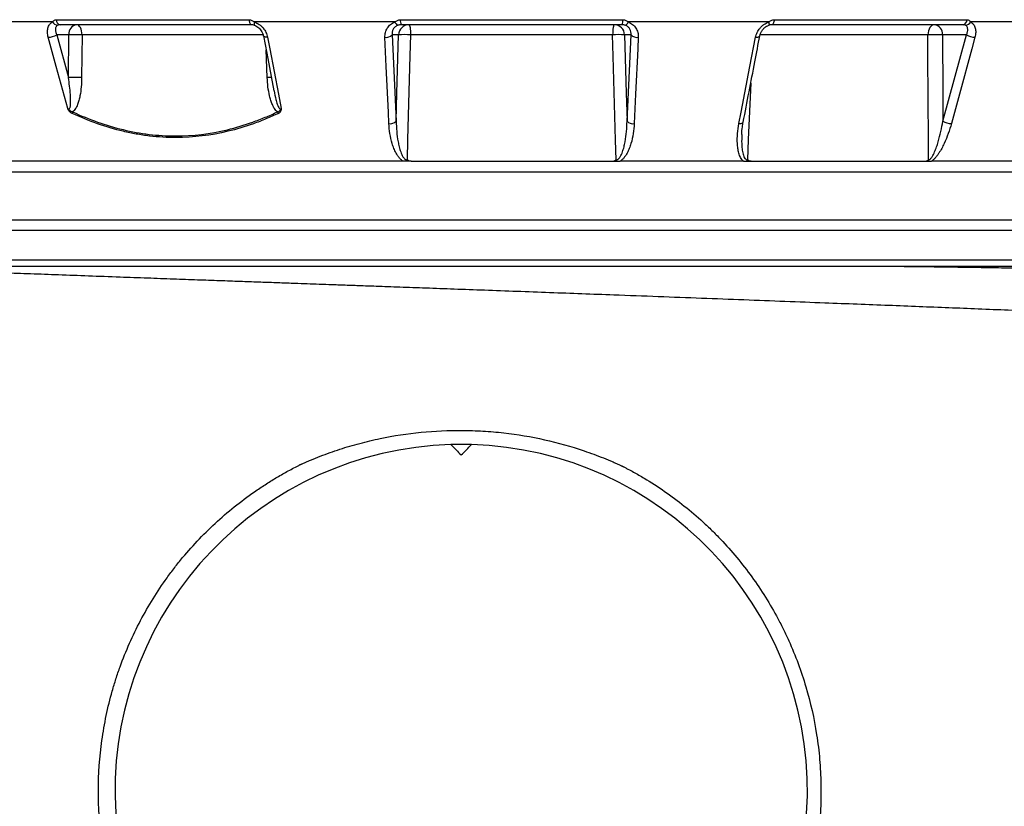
# Model space of a CAD drawing. Header units: millimetres. Extents: x 272 to 3537, y 634 to 3411.
# Tile 3 of 19: x 776 to 1245, y 1102 to 1477. Entities that reach past the tile are written whole.
import ezdxf

# ---------------------------------------------------------------- set-up
doc = ezdxf.new("R2010")
doc.units = ezdxf.units.MM

msp = doc.modelspace()

# ---------------------------------------------------------------- linework, layer by layer
at = {"color": 7, "linetype": 'Continuous', "lineweight": 25}
for p, q in [((791.28, 1475.75), (742.25, 1475.75)), ((793.08, 1476.83), (885, 1476.83)), ((886.06, 1474.45), (794.92, 1474.45)), ((887.56, 1474.18), (887.62, 1474.18)), ((954.54, 1475.75), (887.57, 1475.75)), ((957.07, 1476.83), (1063.2, 1476.83)), ((1062.75, 1474.45), (957.52, 1474.45)), ((1132.7, 1475.75), (1065.73, 1475.75)), ((1132.71, 1474.18), (1132.65, 1474.18)), ((1225.34, 1474.45), (1134.21, 1474.45)), ((1135.27, 1476.83), (1227.18, 1476.83)), ((1278.01, 1475.75), (1228.99, 1475.75)), ((799.05, 1469.62), (793.33, 1469.62)), ((793.33, 1469.62), (798.89, 1449.25)), ((798.89, 1449.25), (799.05, 1469.62)), ((805.38, 1469.62), (805.21, 1449.25)), ((956.28, 1469.62), (953.2, 1469.62)), ((953.2, 1469.62), (955.11, 1428.49)), ((1058.3, 1469.62), (961.96, 1469.62)), ((1067.07, 1469.62), (1063.98, 1469.62)), ((1065.15, 1428.49), (1067.07, 1469.62)), ((1226.94, 1469.62), (1215.51, 1469.62)), ((1215.71, 1428.49), (1226.94, 1469.62)), ((582.38, 1381.45), (1010.13, 1381.45)), ((1010.13, 1381.45), (1437.89, 1381.45)), ((610.8, 1362.45), (1010.13, 1362.45)), ((1010.13, 1362.45), (1443.13, 1362.45))]:
    msp.add_line(p, q, dxfattribs=at)
at = {"color": 1, "linetype": 'Continuous', "lineweight": 25}
for p, q in [((891.68, 1469.62), (805.38, 1469.62)), ((1208.56, 1469.62), (1128.62, 1469.62)), ((893.66, 1449.25), (893.09, 1462.49)), ((694.68, 1404.27), (1010.13, 1404.27)), ((1010.13, 1404.27), (1325.59, 1404.27)), ((577.38, 1376.53), (1010.13, 1376.53)), ((1010.13, 1376.53), (1442.89, 1376.53))]:
    msp.add_line(p, q, dxfattribs=at)
at = {"color": 7, "linetype": 'Continuous', "lineweight": 25, "flags": 128}
for points in [[(805.38, 1469.62), (805.31, 1470.57), (805.16, 1471.48), (804.92, 1472.31), (804.61, 1473.04), (804.24, 1473.64), (803.81, 1474.08), (803.35, 1474.35), (802.88, 1474.45)], [(885, 1476.83), (885.05, 1476.34), (885.13, 1475.88), (885.24, 1475.47), (885.38, 1475.12), (885.53, 1474.83), (885.7, 1474.62), (885.87, 1474.49), (886.06, 1474.45)], [(961.21, 1474.45), (961.35, 1474.35), (961.49, 1474.08), (961.62, 1473.64), (961.73, 1473.04), (961.83, 1472.31), (961.9, 1471.48), (961.95, 1470.57), (961.96, 1469.62)], [(1059.06, 1474.45), (1058.92, 1474.35), (1058.78, 1474.08), (1058.65, 1473.64), (1058.53, 1473.04), (1058.44, 1472.31), (1058.37, 1471.48), (1058.32, 1470.57), (1058.3, 1469.62)], [(1135.27, 1476.83), (1135.22, 1476.34), (1135.13, 1475.88), (1135.02, 1475.47), (1134.89, 1475.12), (1134.74, 1474.83), (1134.57, 1474.62), (1134.39, 1474.49), (1134.21, 1474.45)], [(1211.69, 1474.45), (1211.09, 1474.35), (1210.51, 1474.08), (1209.98, 1473.64), (1209.51, 1473.04), (1209.12, 1472.31), (1208.83, 1471.48), (1208.64, 1470.57), (1208.56, 1469.62)], [(891.81, 1469.16), (893.39, 1460.93), (896.87, 1442.86)], [(955.11, 1428.49), (955.49, 1441.77), (956.28, 1469.62)], [(961.96, 1469.62), (961.69, 1459.63), (960.57, 1419.68), (960.3, 1410.06)], [(1059.96, 1410.06), (1059.7, 1419.43), (1058.59, 1459.39), (1058.3, 1469.62)], [(1063.98, 1469.62), (1064.77, 1441.77), (1065.15, 1428.49)], [(1208.82, 1410.06), (1208.78, 1419.43), (1208.6, 1459.39), (1208.56, 1469.62)], [(1215.51, 1469.62), (1215.65, 1441.77), (1215.71, 1428.49)], [(798.54, 1434.5), (793.08, 1454.5), (789.28, 1468.46)], [(893.84, 1468.46), (894.88, 1463.02), (899.07, 1441.28), (900.38, 1434.5)], [(951.67, 1427.33), (951.42, 1432.76), (950.41, 1454.5), (949.77, 1468.46)], [(1070.5, 1468.46), (1070.25, 1463.02), (1069.24, 1441.28), (1068.6, 1427.33)], [(1118.51, 1427.33), (1119.56, 1432.76), (1123.74, 1454.5), (1126.43, 1468.46)], [(1230.99, 1468.46), (1229.51, 1463.02), (1223.58, 1441.28), (1219.77, 1427.33)]]:
    msp.add_lwpolyline(points, dxfattribs=at)
at = {"color": 1, "linetype": 'Continuous', "lineweight": 25, "flags": 128}
for points in [[(887.57, 1475.75), (887.5, 1475.39), (887.45, 1475.07), (887.42, 1474.8), (887.41, 1474.56), (887.43, 1474.38), (887.47, 1474.25), (887.53, 1474.19), (887.56, 1474.18)], [(1132.7, 1475.75), (1132.77, 1475.39), (1132.82, 1475.07), (1132.85, 1474.8), (1132.85, 1474.56), (1132.84, 1474.38), (1132.8, 1474.25), (1132.73, 1474.19), (1132.71, 1474.18)], [(893.84, 1468.46), (893.31, 1468.46), (892.84, 1468.52), (892.44, 1468.62), (892.13, 1468.76), (891.92, 1468.94), (891.81, 1469.15), (891.81, 1469.16)], [(1126.43, 1468.46), (1126.96, 1468.46), (1127.43, 1468.52), (1127.83, 1468.62), (1128.14, 1468.76), (1128.35, 1468.94), (1128.45, 1469.15), (1128.45, 1469.16)], [(1124.12, 1446.6), (1122.93, 1419.68), (1122.51, 1410.06)], [(1118.51, 1427.33), (1119.04, 1427.34), (1119.51, 1427.39), (1119.91, 1427.49), (1120.22, 1427.63), (1120.44, 1427.81), (1120.54, 1428.02), (1120.54, 1428.03)]]:
    msp.add_lwpolyline(points, dxfattribs=at)
at = {"color": 7, "linetype": 'Continuous', "lineweight": 25}
for centre, radius, start, end in [((793.88, 1477.11), 2.94, 207.6585, 267.3842), ((795.45, 1476.76), 2.37, 178.2831, 257.0956), ((803.52, 1470.01), 4.49, 98.2348, 184.9179), ((956.81, 1476.36), 2.35, 195.1247, 248.1611), ((961.24, 1469.49), 4.96, 90.4215, 178.4553), ((961, 1476.34), 3.96, 172.891, 208.5024), ((1059.02, 1469.49), 4.96, 1.5447, 89.5785), ((1059.27, 1476.34), 3.96, 331.4976, 7.109), ((1063.46, 1476.36), 2.35, 291.8389, 344.8753), ((1211.04, 1470.01), 4.49, 355.0821, 81.7652), ((1224.81, 1476.76), 2.37, 282.9044, 1.7169), ((1226.39, 1477.11), 2.94, 272.6158, 332.3415), ((789.34, 1475.87), 7.41, 269.5129, 302.5358), ((802.21, 1378.05), 91.62, 88.0215, 91.9785), ((950.38, 1472.29), 3.88, 260.8957, 316.5507), ((959.12, 1417.34), 52.36, 86.8904, 93.1096), ((1061.14, 1417.34), 52.36, 86.8904, 93.1096), ((1069.89, 1472.29), 3.88, 223.4493, 279.1043), ((1212.04, 1385.22), 84.47, 87.6406, 92.3594), ((1230.93, 1475.87), 7.41, 237.4642, 270.4871), ((802.05, 1357.68), 91.62, 88.0215, 91.9785), ((804.11, 1431.81), 3.38, 161.1554, 174.6296), ((902.44, 1434.34), 4.16, 200.159, 212.0774), ((952.29, 1431.17), 3.89, 260.8028, 316.518), ((1067.97, 1431.17), 3.89, 223.482, 279.1972), ((1219.69, 1434.74), 7.41, 237.447, 270.5764), ((986.13, 1109.45), 165, 91.7109, 88.2891), ((986.13, 1109.45), 165, 88.2891, 91.7109)]:
    msp.add_arc(centre, radius, start, end, dxfattribs=at)
at = {"color": 1, "linetype": 'Continuous', "lineweight": 25}
msp.add_arc((896.93, 1361.82), 87.5, 90.7883, 92.1376, dxfattribs=at)
at = {"color": 7, "linetype": 'Continuous', "lineweight": 25}
for points, knots in [([(789.28, 1468.46), (789.06, 1469.24), (788.94, 1470), (788.9, 1471.12), (788.91, 1471.49), (788.98, 1472.19), (789.03, 1472.53), (789.2, 1473.17), (789.31, 1473.48), (789.58, 1474.07), (789.73, 1474.33), (790.09, 1474.82), (790.3, 1475.05), (790.75, 1475.44), (791.01, 1475.61), (791.28, 1475.75)], [0, 0, 0, 0, 0.25, 0.25, 0.375, 0.375, 0.5, 0.5, 0.625, 0.625, 0.75, 0.75, 0.875, 0.875, 1, 1, 1, 1]), ([(791.28, 1475.75), (791.37, 1475.9), (791.48, 1476.04), (791.73, 1476.3), (791.87, 1476.42), (792.18, 1476.62), (792.35, 1476.69), (792.7, 1476.8), (792.89, 1476.83), (793.08, 1476.83)], [0, 0, 0, 0, 0.25, 0.25, 0.5, 0.5, 0.75, 0.75, 1, 1, 1, 1]), ([(793.74, 1474.18), (793.58, 1474.08), (793.43, 1473.97), (793.18, 1473.71), (793.08, 1473.56), (792.92, 1473.24), (792.85, 1473.06), (792.76, 1472.69), (792.73, 1472.49), (792.71, 1472.09), (792.72, 1471.88), (792.76, 1471.44), (792.8, 1471.22), (792.95, 1470.55), (793.11, 1470.09), (793.33, 1469.62)], [0, 0, 0, 0, 0.125, 0.125, 0.25, 0.25, 0.375, 0.375, 0.5, 0.5, 0.625, 0.625, 0.75, 0.75, 1, 1, 1, 1]), ([(794.92, 1474.45), (794.7, 1474.45), (794.49, 1474.42), (794.09, 1474.33), (793.9, 1474.26), (793.74, 1474.18)], [0, 0, 0, 0, 0.5, 0.5, 1, 1, 1, 1]), ([(885, 1476.83), (885.23, 1476.83), (885.46, 1476.8), (885.91, 1476.69), (886.13, 1476.61), (886.56, 1476.42), (886.77, 1476.3), (887.18, 1476.04), (887.38, 1475.9), (887.57, 1475.75)], [0, 0, 0, 0, 0.25, 0.25, 0.5, 0.5, 0.75, 0.75, 1, 1, 1, 1]), ([(887.62, 1474.18), (887.35, 1474.26), (887.1, 1474.33), (886.58, 1474.42), (886.32, 1474.45), (886.06, 1474.45)], [0, 0, 0, 0, 0.5, 0.5, 1, 1, 1, 1]), ([(887.54, 1474.15), (887.75, 1474.08), (888.31, 1473.9), (889.19, 1473.34), (890.11, 1472.52), (890.89, 1471.51), (891.46, 1470.4), (891.77, 1469.58), (891.8, 1469.18), (891.81, 1469.16)], [0, 0, 0, 0, 0.093426, 0.255516, 0.427286, 0.606407, 0.793955, 0.989522, 1, 1, 1, 1]), ([(887.57, 1475.75), (887.97, 1475.61), (888.36, 1475.44), (889.11, 1475.05), (889.48, 1474.83), (890.18, 1474.33), (890.52, 1474.06), (891.14, 1473.49), (891.44, 1473.18), (892.26, 1472.2), (892.71, 1471.5), (893.43, 1470), (893.68, 1469.24), (893.84, 1468.46)], [0, 0, 0, 0, 0.125, 0.125, 0.25, 0.25, 0.375, 0.375, 0.5, 0.5, 0.75, 0.75, 1, 1, 1, 1]), ([(949.77, 1468.46), (949.73, 1469.24), (949.81, 1470), (950.09, 1471.12), (950.21, 1471.49), (950.52, 1472.19), (950.69, 1472.53), (951.1, 1473.17), (951.33, 1473.48), (951.86, 1474.07), (952.14, 1474.33), (952.75, 1474.82), (953.08, 1475.05), (953.78, 1475.44), (954.15, 1475.61), (954.54, 1475.75)], [0, 0, 0, 0, 0.25, 0.25, 0.375, 0.375, 0.5, 0.5, 0.625, 0.625, 0.75, 0.75, 0.875, 0.875, 1, 1, 1, 1]), ([(955.94, 1474.18), (955.68, 1474.08), (955.44, 1473.97), (955, 1473.71), (954.8, 1473.56), (954.43, 1473.24), (954.26, 1473.06), (953.96, 1472.69), (953.83, 1472.49), (953.61, 1472.09), (953.52, 1471.88), (953.36, 1471.44), (953.3, 1471.22), (953.17, 1470.55), (953.15, 1470.09), (953.2, 1469.62)], [0, 0, 0, 0, 0.125, 0.125, 0.25, 0.25, 0.375, 0.375, 0.5, 0.5, 0.625, 0.625, 0.75, 0.75, 1, 1, 1, 1]), ([(954.54, 1475.75), (954.7, 1475.9), (954.88, 1476.04), (955.26, 1476.3), (955.47, 1476.42), (955.89, 1476.62), (956.12, 1476.69), (956.58, 1476.8), (956.82, 1476.83), (957.07, 1476.83)], [0, 0, 0, 0, 0.25, 0.25, 0.5, 0.5, 0.75, 0.75, 1, 1, 1, 1]), ([(957.52, 1474.45), (957.24, 1474.45), (956.97, 1474.42), (956.44, 1474.33), (956.18, 1474.26), (955.94, 1474.18)], [0, 0, 0, 0, 0.5, 0.5, 1, 1, 1, 1]), ([(1064.33, 1474.18), (1064.09, 1474.26), (1063.83, 1474.33), (1063.3, 1474.42), (1063.03, 1474.45), (1062.75, 1474.45)], [0, 0, 0, 0, 0.5, 0.5, 1, 1, 1, 1]), ([(1063.2, 1476.83), (1063.44, 1476.83), (1063.68, 1476.8), (1064.15, 1476.69), (1064.37, 1476.61), (1064.8, 1476.42), (1065, 1476.3), (1065.39, 1476.04), (1065.56, 1475.9), (1065.73, 1475.75)], [0, 0, 0, 0, 0.25, 0.25, 0.5, 0.5, 0.75, 0.75, 1, 1, 1, 1]), ([(1067.07, 1469.62), (1067.11, 1470.09), (1067.09, 1470.55), (1066.92, 1471.45), (1066.77, 1471.88), (1066.43, 1472.49), (1066.3, 1472.69), (1066, 1473.06), (1065.84, 1473.24), (1065.47, 1473.56), (1065.26, 1473.71), (1064.82, 1473.97), (1064.59, 1474.08), (1064.33, 1474.18)], [0, 0, 0, 0, 0.25, 0.25, 0.5, 0.5, 0.625, 0.625, 0.75, 0.75, 0.875, 0.875, 1, 1, 1, 1]), ([(1065.73, 1475.75), (1066.11, 1475.61), (1066.48, 1475.44), (1067.18, 1475.05), (1067.51, 1474.83), (1068.13, 1474.33), (1068.41, 1474.06), (1068.93, 1473.49), (1069.16, 1473.18), (1069.78, 1472.2), (1070.08, 1471.5), (1070.46, 1470), (1070.54, 1469.24), (1070.5, 1468.46)], [0, 0, 0, 0, 0.125, 0.125, 0.25, 0.25, 0.375, 0.375, 0.5, 0.5, 0.75, 0.75, 1, 1, 1, 1]), ([(1126.43, 1468.46), (1126.58, 1469.24), (1126.84, 1470), (1127.37, 1471.12), (1127.58, 1471.49), (1128.03, 1472.19), (1128.28, 1472.53), (1128.82, 1473.17), (1129.12, 1473.48), (1129.75, 1474.07), (1130.09, 1474.33), (1130.78, 1474.82), (1131.14, 1475.05), (1131.9, 1475.44), (1132.3, 1475.61), (1132.7, 1475.75)], [0, 0, 0, 0, 0.25, 0.25, 0.375, 0.375, 0.5, 0.5, 0.625, 0.625, 0.75, 0.75, 0.875, 0.875, 1, 1, 1, 1]), ([(1128.47, 1469.16), (1128.55, 1469.52), (1128.73, 1470.28), (1129.32, 1471.43), (1130.14, 1472.51), (1131.13, 1473.37), (1132.02, 1473.93), (1132.55, 1474.1), (1132.72, 1474.15)], [0, 0, 0, 0, 0.179371, 0.379246, 0.571769, 0.753219, 0.923655, 1, 1, 1, 1]), ([(1134.21, 1474.45), (1133.95, 1474.45), (1133.69, 1474.42), (1133.17, 1474.33), (1132.91, 1474.26), (1132.65, 1474.18)], [0, 0, 0, 0, 0.5, 0.5, 1, 1, 1, 1]), ([(1132.7, 1475.75), (1132.89, 1475.9), (1133.09, 1476.04), (1133.49, 1476.3), (1133.7, 1476.42), (1134.14, 1476.62), (1134.36, 1476.69), (1134.81, 1476.8), (1135.04, 1476.83), (1135.27, 1476.83)], [0, 0, 0, 0, 0.25, 0.25, 0.5, 0.5, 0.75, 0.75, 1, 1, 1, 1]), ([(1226.52, 1474.18), (1226.36, 1474.26), (1226.18, 1474.33), (1225.78, 1474.42), (1225.56, 1474.45), (1225.34, 1474.45)], [0, 0, 0, 0, 0.5, 0.5, 1, 1, 1, 1]), ([(1226.94, 1469.62), (1227.15, 1470.09), (1227.31, 1470.55), (1227.52, 1471.45), (1227.56, 1471.88), (1227.53, 1472.49), (1227.51, 1472.69), (1227.41, 1473.06), (1227.35, 1473.24), (1227.18, 1473.56), (1227.08, 1473.71), (1226.83, 1473.97), (1226.69, 1474.08), (1226.52, 1474.18)], [0, 0, 0, 0, 0.25, 0.25, 0.5, 0.5, 0.625, 0.625, 0.75, 0.75, 0.875, 0.875, 1, 1, 1, 1]), ([(1227.18, 1476.83), (1227.38, 1476.83), (1227.56, 1476.8), (1227.92, 1476.69), (1228.08, 1476.61), (1228.39, 1476.42), (1228.53, 1476.3), (1228.79, 1476.04), (1228.89, 1475.9), (1228.99, 1475.75)], [0, 0, 0, 0, 0.25, 0.25, 0.5, 0.5, 0.75, 0.75, 1, 1, 1, 1]), ([(1228.99, 1475.75), (1229.26, 1475.61), (1229.51, 1475.44), (1229.96, 1475.05), (1230.17, 1474.83), (1230.54, 1474.33), (1230.69, 1474.06), (1230.96, 1473.49), (1231.07, 1473.18), (1231.32, 1472.2), (1231.38, 1471.5), (1231.33, 1470), (1231.2, 1469.24), (1230.99, 1468.46)], [0, 0, 0, 0, 0.125, 0.125, 0.25, 0.25, 0.375, 0.375, 0.5, 0.5, 0.75, 0.75, 1, 1, 1, 1]), ([(1120.54, 1428.03), (1122.39, 1437.63), (1125.03, 1451.34), (1127.66, 1465.05), (1128.45, 1469.16)], [0, 0, 0, 0, 0.7, 1, 1, 1, 1]), ([(798.54, 1434.5), (798.6, 1434.43), (798.67, 1434.38), (798.81, 1434.28), (798.88, 1434.24), (799.04, 1434.21), (799.12, 1434.22), (799.26, 1434.28), (799.31, 1434.32), (799.46, 1434.49), (799.53, 1434.64), (799.64, 1434.93), (799.69, 1435.08), (799.79, 1435.55), (799.84, 1435.87), (799.9, 1436.52), (799.92, 1436.85), (799.96, 1437.84), (799.95, 1438.51), (799.91, 1439.84), (799.88, 1440.51), (799.74, 1442.53), (799.61, 1443.87), (799.28, 1446.56), (799.1, 1447.9), (798.89, 1449.25)], [0, 0, 0, 0, 0.015625, 0.015625, 0.03125, 0.03125, 0.046875, 0.046875, 0.0625, 0.0625, 0.09375, 0.09375, 0.125, 0.125, 0.1875, 0.1875, 0.25, 0.25, 0.375, 0.375, 0.5, 0.5, 0.75, 0.75, 1, 1, 1, 1]), ([(805.21, 1449.25), (805.2, 1447.78), (805.14, 1446.31), (804.87, 1443.4), (804.68, 1441.96), (804.25, 1439.81), (804.08, 1439.1), (803.69, 1437.71), (803.46, 1437.02), (803.06, 1436.03), (802.92, 1435.71), (802.6, 1435.07), (802.43, 1434.75), (802.06, 1434.16), (801.86, 1433.87), (801.42, 1433.34), (801.18, 1433.11), (800.91, 1432.9)], [0, 0, 0, 0, 0.25, 0.25, 0.5, 0.5, 0.625, 0.625, 0.75, 0.75, 0.8125, 0.8125, 0.875, 0.875, 0.9375, 0.9375, 1, 1, 1, 1]), ([(898.53, 1432.9), (898.26, 1433.11), (898.01, 1433.35), (897.55, 1433.87), (897.34, 1434.16), (896.95, 1434.76), (896.77, 1435.07), (896.43, 1435.71), (896.27, 1436.03), (895.84, 1437.03), (895.59, 1437.71), (895.15, 1439.1), (894.96, 1439.81), (894.45, 1441.96), (894.21, 1443.4), (893.84, 1446.31), (893.73, 1447.78), (893.66, 1449.25)], [0, 0, 0, 0, 0.0625, 0.0625, 0.125, 0.125, 0.1875, 0.1875, 0.25, 0.25, 0.375, 0.375, 0.5, 0.5, 0.75, 0.75, 1, 1, 1, 1]), ([(800.75, 1432.13), (800.51, 1432.23), (800.29, 1432.36), (799.84, 1432.67), (799.63, 1432.86), (799.23, 1433.26), (799.05, 1433.49), (798.83, 1433.86), (798.76, 1433.98), (798.64, 1434.24), (798.59, 1434.37), (798.54, 1434.5)], [0, 0, 0, 0, 0.25, 0.25, 0.5, 0.5, 0.75, 0.75, 0.875, 0.875, 1, 1, 1, 1]), ([(800.91, 1432.9), (800.7, 1432.96), (800.49, 1433.03), (800.06, 1433.23), (799.85, 1433.35), (799.45, 1433.64), (799.26, 1433.8), (798.98, 1434.05), (798.89, 1434.13), (798.71, 1434.3), (798.62, 1434.4), (798.54, 1434.5)], [0, 0, 0, 0, 0.25, 0.25, 0.5, 0.5, 0.75, 0.75, 0.875, 0.875, 1, 1, 1, 1]), ([(898.91, 1432.13), (896.97, 1431.22), (895.01, 1430.36), (891.06, 1428.74), (889.07, 1427.97), (883.06, 1425.84), (879.02, 1424.63), (866.82, 1421.71), (858.56, 1420.68), (848.08, 1420.66), (845.98, 1420.72), (841.75, 1420.97), (839.64, 1421.16), (835.43, 1421.66), (833.34, 1421.98), (829.15, 1422.73), (827.06, 1423.16), (816.72, 1425.62), (808.65, 1428.5), (800.75, 1432.13)], [0, 0, 0, 0, 0.0625, 0.0625, 0.125, 0.125, 0.25, 0.25, 0.5, 0.5, 0.5625, 0.5625, 0.625, 0.625, 0.6875, 0.6875, 0.75, 0.75, 1, 1, 1, 1]), ([(800.91, 1432.9), (808.78, 1429.27), (816.79, 1426.41), (829.04, 1423.47), (833.17, 1422.72), (839.43, 1421.96), (841.52, 1421.76), (845.74, 1421.51), (847.84, 1421.44), (858.3, 1421.44), (866.53, 1422.47), (878.7, 1425.39), (882.73, 1426.6), (888.73, 1428.74), (890.71, 1429.5), (894.65, 1431.13), (896.6, 1431.99), (898.53, 1432.9)], [0, 0, 0, 0, 0.25, 0.25, 0.375, 0.375, 0.4375, 0.4375, 0.5, 0.5, 0.75, 0.75, 0.875, 0.875, 0.9375, 0.9375, 1, 1, 1, 1]), ([(898.53, 1432.9), (898.75, 1432.96), (898.95, 1433.03), (899.32, 1433.23), (899.49, 1433.35), (899.79, 1433.64), (899.92, 1433.8), (900.1, 1434.05), (900.16, 1434.13), (900.28, 1434.3), (900.33, 1434.4), (900.38, 1434.5)], [0, 0, 0, 0, 0.25, 0.25, 0.5, 0.5, 0.75, 0.75, 0.875, 0.875, 1, 1, 1, 1]), ([(898.91, 1432.13), (899.14, 1432.23), (899.36, 1432.36), (899.64, 1432.6), (899.74, 1432.68), (899.9, 1432.86), (899.98, 1432.96), (900.11, 1433.16), (900.17, 1433.27), (900.27, 1433.49), (900.31, 1433.61), (900.36, 1433.86), (900.38, 1433.98), (900.39, 1434.24), (900.38, 1434.37), (900.38, 1434.5)], [0, 0, 0, 0, 0.25, 0.25, 0.375, 0.375, 0.5, 0.5, 0.625, 0.625, 0.75, 0.75, 0.875, 0.875, 1, 1, 1, 1]), ([(958.42, 1409.45), (958.22, 1409.56), (958.04, 1409.68), (957.68, 1409.95), (957.52, 1410.08), (957.04, 1410.52), (956.75, 1410.83), (956.21, 1411.5), (955.96, 1411.84), (955.49, 1412.55), (955.28, 1412.91), (954.68, 1414.01), (954.34, 1414.76), (953.73, 1416.29), (953.46, 1417.07), (952.75, 1419.41), (952.41, 1420.99), (951.9, 1424.15), (951.74, 1425.74), (951.67, 1427.33)], [0, 0, 0, 0, 0.03125, 0.03125, 0.0625, 0.0625, 0.125, 0.125, 0.1875, 0.1875, 0.25, 0.25, 0.375, 0.375, 0.5, 0.5, 0.75, 0.75, 1, 1, 1, 1]), ([(955.11, 1428.49), (955.14, 1426.85), (955.23, 1425.21), (955.53, 1421.94), (955.74, 1420.3), (956.18, 1417.86), (956.35, 1417.05), (956.76, 1415.43), (956.99, 1414.64), (957.41, 1413.46), (957.57, 1413.06), (957.92, 1412.3), (958.11, 1411.92), (958.44, 1411.38), (958.56, 1411.21), (958.83, 1410.88), (958.97, 1410.71), (959.21, 1410.49), (959.3, 1410.43), (959.48, 1410.3), (959.57, 1410.25), (959.77, 1410.15), (959.87, 1410.12), (960.08, 1410.07), (960.19, 1410.05), (960.3, 1410.06)], [0, 0, 0, 0, 0.25, 0.25, 0.5, 0.5, 0.625, 0.625, 0.75, 0.75, 0.8125, 0.8125, 0.875, 0.875, 0.90625, 0.90625, 0.9375, 0.9375, 0.953125, 0.953125, 0.96875, 0.96875, 0.984375, 0.984375, 1, 1, 1, 1]), ([(1059.96, 1410.06), (1060.07, 1410.05), (1060.18, 1410.07), (1060.39, 1410.11), (1060.5, 1410.15), (1060.79, 1410.29), (1060.97, 1410.42), (1061.29, 1410.71), (1061.44, 1410.87), (1061.7, 1411.21), (1061.82, 1411.38), (1062.15, 1411.92), (1062.35, 1412.29), (1062.69, 1413.06), (1062.85, 1413.45), (1063.27, 1414.63), (1063.51, 1415.42), (1063.91, 1417.03), (1064.08, 1417.85), (1064.53, 1420.29), (1064.74, 1421.93), (1065.04, 1425.21), (1065.12, 1426.85), (1065.15, 1428.49)], [0, 0, 0, 0, 0.015625, 0.015625, 0.03125, 0.03125, 0.0625, 0.0625, 0.09375, 0.09375, 0.125, 0.125, 0.1875, 0.1875, 0.25, 0.25, 0.375, 0.375, 0.5, 0.5, 0.75, 0.75, 1, 1, 1, 1]), ([(1068.6, 1427.33), (1068.52, 1425.74), (1068.36, 1424.15), (1067.86, 1420.99), (1067.51, 1419.42), (1066.81, 1417.08), (1066.54, 1416.3), (1065.93, 1414.77), (1065.59, 1414.02), (1064.99, 1412.92), (1064.78, 1412.56), (1064.31, 1411.85), (1064.06, 1411.5), (1063.52, 1410.84), (1063.23, 1410.52), (1062.59, 1409.94), (1062.24, 1409.67), (1061.85, 1409.45)], [0, 0, 0, 0, 0.25, 0.25, 0.5, 0.5, 0.625, 0.625, 0.75, 0.75, 0.8125, 0.8125, 0.875, 0.875, 0.9375, 0.9375, 1, 1, 1, 1]), ([(1120.71, 1409.45), (1120.55, 1409.56), (1120.4, 1409.68), (1120.13, 1409.95), (1120.01, 1410.08), (1119.65, 1410.52), (1119.45, 1410.83), (1119.09, 1411.5), (1118.94, 1411.84), (1118.66, 1412.55), (1118.54, 1412.91), (1118.23, 1414.01), (1118.08, 1414.76), (1117.86, 1416.29), (1117.79, 1417.07), (1117.67, 1419.41), (1117.71, 1420.99), (1117.98, 1424.15), (1118.2, 1425.74), (1118.51, 1427.33)], [0, 0, 0, 0, 0.03125, 0.03125, 0.0625, 0.0625, 0.125, 0.125, 0.1875, 0.1875, 0.25, 0.25, 0.375, 0.375, 0.5, 0.5, 0.75, 0.75, 1, 1, 1, 1]), ([(1119.83, 1422.12), (1119.83, 1422.23), (1119.84, 1423.41), (1120.04, 1425.39), (1120.39, 1427.26), (1120.54, 1428.03)], [0, 0, 0, 0, 0.0567115, 0.608927, 1, 1, 1, 1]), ([(1208.82, 1410.06), (1208.9, 1410.05), (1208.99, 1410.07), (1209.16, 1410.11), (1209.25, 1410.15), (1209.5, 1410.29), (1209.66, 1410.42), (1209.96, 1410.71), (1210.1, 1410.87), (1210.36, 1411.21), (1210.48, 1411.38), (1210.82, 1411.92), (1211.03, 1412.29), (1211.42, 1413.06), (1211.6, 1413.45), (1212.11, 1414.63), (1212.42, 1415.42), (1212.98, 1417.03), (1213.24, 1417.85), (1213.96, 1420.29), (1214.38, 1421.93), (1215.11, 1425.21), (1215.43, 1426.85), (1215.71, 1428.49)], [0, 0, 0, 0, 0.015625, 0.015625, 0.03125, 0.03125, 0.0625, 0.0625, 0.09375, 0.09375, 0.125, 0.125, 0.1875, 0.1875, 0.25, 0.25, 0.375, 0.375, 0.5, 0.5, 0.75, 0.75, 1, 1, 1, 1]), ([(1219.77, 1427.33), (1219.33, 1425.74), (1218.83, 1424.15), (1217.69, 1420.99), (1217.05, 1419.42), (1215.95, 1417.08), (1215.56, 1416.3), (1214.72, 1414.77), (1214.28, 1414.02), (1213.56, 1412.92), (1213.31, 1412.56), (1212.78, 1411.85), (1212.5, 1411.5), (1211.92, 1410.84), (1211.62, 1410.52), (1210.98, 1409.94), (1210.64, 1409.67), (1210.28, 1409.45)], [0, 0, 0, 0, 0.25, 0.25, 0.5, 0.5, 0.625, 0.625, 0.75, 0.75, 0.8125, 0.8125, 0.875, 0.875, 0.9375, 0.9375, 1, 1, 1, 1]), ([(958.42, 1409.45), (940.21, 1409.45), (922.28, 1409.45), (887.5, 1409.45), (870.65, 1409.45), (838.56, 1409.45), (823.31, 1409.45), (794.9, 1409.45), (781.73, 1409.45), (757.88, 1409.45), (747.19, 1409.45), (728.62, 1409.45), (720.74, 1409.45), (708.04, 1409.45), (703.21, 1409.45), (696.76, 1409.45), (695.13, 1409.45), (695.13, 1409.45)], [0, 0, 0, 0, 0.125, 0.125, 0.25, 0.25, 0.375, 0.375, 0.5, 0.5, 0.625, 0.625, 0.75, 0.75, 0.875, 0.875, 1, 1, 1, 1]), ([(962.23, 1409.45), (961.89, 1409.45), (961.55, 1409.49), (961.06, 1409.64), (960.89, 1409.7), (960.66, 1409.82), (960.59, 1409.86), (960.44, 1409.95), (960.37, 1410), (960.3, 1410.06)], [0, 0, 0, 0, 0.5, 0.5, 0.75, 0.75, 0.875, 0.875, 1, 1, 1, 1]), ([(962.23, 1409.45), (978.08, 1409.45), (994.1, 1409.45), (1026.16, 1409.45), (1042.19, 1409.45), (1058.03, 1409.45)], [0, 0, 0, 0, 0.5, 0.5, 1, 1, 1, 1]), ([(1058.03, 1409.45), (1058.38, 1409.45), (1058.72, 1409.49), (1059.21, 1409.64), (1059.38, 1409.7), (1059.6, 1409.82), (1059.68, 1409.86), (1059.83, 1409.95), (1059.9, 1410), (1059.96, 1410.06)], [0, 0, 0, 0, 0.5, 0.5, 0.75, 0.75, 0.875, 0.875, 1, 1, 1, 1]), ([(1058.03, 1409.45), (1058.67, 1409.45), (1059.94, 1409.45), (1061.22, 1409.45), (1061.85, 1409.45)], [0, 0, 0, 0, 0.4999065, 1, 1, 1, 1]), ([(1120.71, 1409.45), (1111.18, 1409.45), (1101.49, 1409.45), (1081.84, 1409.45), (1071.88, 1409.45), (1061.85, 1409.45)], [0, 0, 0, 0, 0.5, 0.5, 1, 1, 1, 1]), ([(1120.71, 1409.45), (1121.31, 1409.45), (1122.52, 1409.45), (1123.72, 1409.45), (1124.32, 1409.45)], [0, 0, 0, 0, 0.499892, 1, 1, 1, 1]), ([(1124.32, 1409.45), (1123.99, 1409.45), (1123.67, 1409.49), (1123.21, 1409.64), (1123.06, 1409.7), (1122.84, 1409.82), (1122.77, 1409.86), (1122.64, 1409.95), (1122.57, 1410), (1122.51, 1410.06)], [0, 0, 0, 0, 0.5, 0.5, 0.75, 0.75, 0.875, 0.875, 1, 1, 1, 1]), ([(1124.32, 1409.45), (1139.26, 1409.45), (1153.75, 1409.45), (1181.51, 1409.45), (1194.78, 1409.45), (1207.28, 1409.45)], [0, 0, 0, 0, 0.5, 0.5, 1, 1, 1, 1]), ([(1207.28, 1409.45), (1207.56, 1409.45), (1207.82, 1409.49), (1208.22, 1409.64), (1208.35, 1409.7), (1208.53, 1409.82), (1208.59, 1409.86), (1208.7, 1409.95), (1208.76, 1410), (1208.82, 1410.06)], [0, 0, 0, 0, 0.5, 0.5, 0.75, 0.75, 0.875, 0.875, 1, 1, 1, 1]), ([(1207.28, 1409.45), (1207.79, 1409.45), (1208.79, 1409.45), (1209.79, 1409.45), (1210.29, 1409.45)], [0, 0, 0, 0, 0.500007, 1, 1, 1, 1]), ([(1325.13, 1409.45), (1325.13, 1409.45), (1324.49, 1409.45), (1321.94, 1409.45), (1320.04, 1409.45), (1314.97, 1409.45), (1311.81, 1409.45), (1304.29, 1409.45), (1299.92, 1409.45), (1290.03, 1409.45), (1284.51, 1409.45), (1272.38, 1409.45), (1265.77, 1409.45), (1251.54, 1409.45), (1243.92, 1409.45), (1227.76, 1409.45), (1219.23, 1409.45), (1210.28, 1409.45)], [0, 0, 0, 0, 0.125, 0.125, 0.25, 0.25, 0.375, 0.375, 0.5, 0.5, 0.625, 0.625, 0.75, 0.75, 0.875, 0.875, 1, 1, 1, 1]), ([(1486.79, 1298.65), (1486.46, 1298.99), (1485.85, 1299.61), (1484.61, 1300.76), (1483.32, 1301.91), (1482.03, 1303.02), (1480.82, 1304.04), (1479.52, 1305.1), (1478.11, 1306.23), (1476.47, 1307.48), (1474.59, 1308.82), (1472.26, 1310.37), (1469.46, 1312.07), (1466.31, 1313.8), (1463.15, 1315.35), (1460.36, 1316.58), (1457.58, 1317.7), (1455.34, 1318.53), (1453.09, 1319.31), (1451.04, 1319.96), (1449.1, 1320.55), (1447.11, 1321.12), (1444.96, 1321.7), (1442.46, 1322.33), (1440.06, 1322.9), (1437.88, 1323.38), (1436.07, 1323.76), (1434.33, 1324.11), (1432.78, 1324.41), (1431.31, 1324.69), (1429.75, 1324.97), (1427.94, 1325.29), (1425.99, 1325.62), (1423.03, 1326.1), (1418.63, 1326.77), (1412.77, 1327.58), (1406.35, 1328.38), (1399.7, 1329.13), (1392.98, 1329.83), (1386.25, 1330.46), (1380.21, 1330.99), (1374.56, 1331.46), (1369.28, 1331.87), (1364.75, 1332.2), (1360.69, 1332.49), (1356.75, 1332.76), (1352.17, 1333.06), (1346.94, 1333.4), (1341.12, 1333.76), (1332.34, 1334.28), (1320.64, 1334.94), (1305.95, 1335.7), (1291.17, 1336.42), (1276.38, 1337.1), (1261.67, 1337.75), (1247.12, 1338.37), (1232.77, 1338.96), (1218.6, 1339.53), (1204.36, 1340.09), (1189.81, 1340.66), (1174.83, 1341.24), (1158.38, 1341.87), (1140.4, 1342.56), (1120.8, 1343.3), (1100.65, 1344.06), (1079.95, 1344.84), (1060.9, 1345.55), (1043.62, 1346.19), (1028.22, 1346.76), (1012.72, 1347.33), (997.53, 1347.88), (983.07, 1348.41), (969.62, 1348.9), (957.22, 1349.35), (946.59, 1349.73), (937.59, 1350.05), (930.1, 1350.32), (923.28, 1350.57), (917.1, 1350.79), (911.11, 1351), (904.74, 1351.23), (897.48, 1351.49), (889.35, 1351.78), (880.41, 1352.1), (870.7, 1352.44), (860.1, 1352.82), (848.62, 1353.24), (836.31, 1353.68), (822.79, 1354.17), (808.65, 1354.68), (794.43, 1355.2), (781.06, 1355.69), (768.44, 1356.16), (756.59, 1356.6), (745.49, 1357.01), (735.22, 1357.4), (725.76, 1357.76), (716.79, 1358.11), (707.85, 1358.45), (698.51, 1358.82), (688.64, 1359.21), (678.27, 1359.62), (667.41, 1360.06), (656.11, 1360.52), (644.46, 1361), (632.53, 1361.5), (620.55, 1362.02), (608.95, 1362.53), (598.47, 1363), (589.23, 1363.43), (581.12, 1363.81), (573.72, 1364.17), (567.01, 1364.5), (560.94, 1364.8), (555.5, 1365.08), (550.5, 1365.34), (544.77, 1365.65), (538.03, 1366.02), (530.2, 1366.46), (522.14, 1366.94), (514, 1367.44), (505.88, 1367.97), (498.33, 1368.49), (491.44, 1368.99), (485.28, 1369.47), (479.65, 1369.94), (474.63, 1370.39), (470.17, 1370.82), (466.2, 1371.22), (463.56, 1371.52), (461.94, 1371.71), (461.17, 1371.8), (460.51, 1371.88), (459.94, 1371.95), (459.45, 1372.02), (458.97, 1372.08), (458.47, 1372.15), (457.91, 1372.22), (457.36, 1372.3), (456.89, 1372.37), (456.54, 1372.42), (456.28, 1372.46), (456.14, 1372.49), (456.16, 1372.48), (456.17, 1372.48)], [0, 0, 0, 0, 0.004305, 0.007983, 0.01106, 0.013002, 0.014661, 0.016089, 0.01736, 0.01864, 0.020294, 0.022391, 0.024944, 0.027947, 0.030922, 0.033587, 0.035985, 0.039598, 0.04315, 0.046713, 0.050044, 0.053097, 0.057023, 0.061578, 0.066724, 0.070011, 0.073419, 0.076541, 0.079237, 0.081596, 0.084286, 0.087497, 0.091092, 0.094331, 0.102408, 0.112738, 0.122133, 0.130897, 0.141207, 0.149448, 0.156904, 0.163669, 0.169834, 0.175391, 0.17915, 0.183529, 0.18853, 0.194155, 0.200406, 0.20689, 0.221307, 0.23528, 0.248808, 0.261887, 0.274514, 0.286685, 0.298397, 0.309644, 0.320693, 0.331907, 0.34327, 0.354769, 0.368753, 0.382943, 0.397345, 0.411966, 0.426811, 0.43734, 0.447984, 0.458746, 0.469362, 0.479286, 0.488496, 0.496988, 0.504757, 0.51035, 0.515491, 0.520178, 0.524408, 0.528249, 0.532552, 0.537569, 0.543304, 0.549419, 0.55618, 0.563585, 0.571637, 0.580338, 0.589644, 0.600432, 0.610703, 0.620457, 0.629693, 0.638581, 0.646926, 0.654727, 0.661981, 0.668702, 0.675577, 0.68298, 0.690893, 0.699337, 0.708316, 0.717841, 0.727916, 0.738352, 0.749326, 0.760275, 0.770572, 0.779209, 0.787316, 0.79489, 0.801927, 0.808424, 0.814378, 0.819795, 0.825203, 0.834007, 0.843549, 0.85383, 0.864775, 0.876284, 0.888342, 0.898944, 0.909682, 0.920402, 0.930697, 0.940557, 0.950565, 0.961039, 0.963931, 0.966581, 0.96899, 0.971156, 0.973081, 0.975087, 0.977616, 0.981006, 0.984927, 0.988694, 0.992181, 0.995386, 0.998973, 1, 1, 1, 1]), ([(682.61, 1359.45), (684.89, 1359.45), (692.31, 1359.45), (705.95, 1359.45), (723.44, 1359.45), (741.89, 1359.45), (761.17, 1359.45), (781.24, 1359.45), (802.02, 1359.45), (823.47, 1359.45), (845.49, 1359.45), (868.04, 1359.45), (891.03, 1359.45), (914.4, 1359.45), (938.07, 1359.45), (961.96, 1359.45), (986.01, 1359.45), (1009.43, 1359.45), (1024.8, 1359.45), (1032.13, 1359.45)], [0, 0, 0, 0, 0.027088, 0.088231, 0.149373, 0.210515, 0.271658, 0.3328, 0.393943, 0.455085, 0.516228, 0.57737, 0.638513, 0.699655, 0.760797, 0.82194, 0.883082, 0.944225, 1, 1, 1, 1]), ([(1032.13, 1359.45), (1045.08, 1359.45), (1058.01, 1359.45), (1083.69, 1359.45), (1096.45, 1359.45), (1121.7, 1359.45), (1134.19, 1359.45), (1158.79, 1359.45), (1170.91, 1359.45), (1182.79, 1359.45)], [0, 0, 0, 0, 0.25, 0.25, 0.5, 0.5, 0.75, 0.75, 1, 1, 1, 1]), ([(1182.79, 1359.45), (1198.4, 1359.31), (1213.63, 1359.14), (1230.32, 1358.9), (1232.16, 1358.87), (1235.85, 1358.81), (1237.68, 1358.78), (1243.16, 1358.69), (1246.77, 1358.63), (1257.47, 1358.43), (1264.43, 1358.29), (1284.8, 1357.81), (1297.7, 1357.44), (1322.16, 1356.54), (1333.72, 1356.02), (1345.94, 1355.33), (1347.28, 1355.25), (1349.95, 1355.09), (1351.26, 1355.01), (1355.17, 1354.76), (1357.72, 1354.59), (1365.19, 1354.06), (1369.95, 1353.68), (1383.56, 1352.46), (1391.74, 1351.54), (1402.69, 1349.97), (1406.12, 1349.41), (1410.92, 1348.52), (1412.47, 1348.22), (1415.45, 1347.59), (1416.88, 1347.27), (1423.71, 1345.63), (1428.19, 1344.19), (1431.67, 1342.64)], [0, 0, 0, 0, 0.125, 0.125, 0.140625, 0.140625, 0.15625, 0.15625, 0.1875, 0.1875, 0.25, 0.25, 0.375, 0.375, 0.5, 0.5, 0.515625, 0.515625, 0.53125, 0.53125, 0.5625, 0.5625, 0.625, 0.625, 0.75, 0.75, 0.8125, 0.8125, 0.84375, 0.84375, 0.875, 0.875, 1, 1, 1, 1]), ([(1182.79, 1359.45), (1201.79, 1359.45), (1220.18, 1359.45), (1255.37, 1359.45), (1272.17, 1359.45), (1303.83, 1359.45), (1318.68, 1359.45), (1346.14, 1359.45), (1358.75, 1359.45), (1381.44, 1359.45), (1391.53, 1359.45), (1408.97, 1359.45), (1416.33, 1359.45), (1428.17, 1359.45), (1432.65, 1359.45), (1438.63, 1359.45), (1440.13, 1359.45), (1440.13, 1359.45)], [0, 0, 0, 0, 0.125, 0.125, 0.25, 0.25, 0.375, 0.375, 0.5, 0.5, 0.625, 0.625, 0.75, 0.75, 0.875, 0.875, 1, 1, 1, 1]), ([(909.78, 1265.01), (909.82, 1265.03), (909.87, 1265.05), (909.97, 1265.1), (910.11, 1265.16), (910.44, 1265.31), (911.1, 1265.61), (912.43, 1266.19), (913.58, 1266.68), (915.87, 1267.64), (917.41, 1268.26), (922.04, 1270.06), (925.15, 1271.16), (931.43, 1273.21), (934.6, 1274.14), (939.39, 1275.42), (941, 1275.82), (944.22, 1276.59), (945.84, 1276.95), (953.95, 1278.64), (960.45, 1279.63), (973.51, 1280.92), (980.06, 1281.22), (989.91, 1281.15), (993.2, 1281.04), (998.15, 1280.74), (999.8, 1280.62), (1003.1, 1280.33), (1004.75, 1280.17), (1012.96, 1279.23), (1019.44, 1278.14), (1032.21, 1275.29), (1038.5, 1273.53), (1047.8, 1270.37), (1050.87, 1269.24), (1055.44, 1267.41), (1056.96, 1266.77), (1059.23, 1265.79), (1060.36, 1265.29), (1061.68, 1264.7), (1062.33, 1264.4), (1062.66, 1264.24), (1062.8, 1264.18), (1062.89, 1264.14), (1062.94, 1264.11), (1062.99, 1264.09)], [0, 0, 0, 0, 0.000977, 0.000977, 0.001953, 0.003906, 0.007812, 0.015625, 0.03125, 0.03125, 0.0625, 0.0625, 0.125, 0.125, 0.1875, 0.1875, 0.21875, 0.21875, 0.25, 0.25, 0.375, 0.375, 0.5, 0.5, 0.5625, 0.5625, 0.59375, 0.59375, 0.625, 0.625, 0.75, 0.75, 0.875, 0.875, 0.9375, 0.9375, 0.96875, 0.96875, 0.984375, 0.992188, 0.996094, 0.998047, 0.999023, 0.999023, 1, 1, 1, 1]), ([(813.19, 1109.45), (813.19, 1117.55), (813.75, 1125.57), (815.97, 1141.41), (817.61, 1149.25), (820.37, 1158.93), (820.95, 1160.86), (822.19, 1164.71), (822.85, 1166.63), (824.91, 1172.33), (826.41, 1176.06), (831.27, 1187.06), (835, 1194.12), (841.33, 1204.33), (843.56, 1207.67), (847.09, 1212.58), (848.3, 1214.2), (850.78, 1217.4), (852.05, 1218.98), (858.5, 1226.73), (864.04, 1232.51), (875.86, 1243.26), (882.15, 1248.23), (890.48, 1253.92), (892.18, 1255.03), (895.6, 1257.2), (897.33, 1258.25), (900.83, 1260.29), (902.59, 1261.27), (905.27, 1262.71), (906.61, 1263.42), (908.19, 1264.22), (908.98, 1264.62), (909.32, 1264.79), (909.55, 1264.9), (909.66, 1264.95), (909.78, 1265.01)], [0, 0, 0, 0, 0.125, 0.125, 0.25, 0.25, 0.28125, 0.28125, 0.3125, 0.3125, 0.375, 0.375, 0.5, 0.5, 0.5625, 0.5625, 0.59375, 0.59375, 0.625, 0.625, 0.75, 0.75, 0.875, 0.875, 0.90625, 0.90625, 0.9375, 0.9375, 0.96875, 0.96875, 0.984375, 0.992187, 0.996094, 0.998047, 0.998047, 1, 1, 1, 1]), ([(1062.99, 1264.09), (1063.1, 1264.04), (1063.21, 1263.98), (1063.43, 1263.87), (1063.75, 1263.7), (1064.52, 1263.31), (1066.04, 1262.51), (1067.33, 1261.81), (1069.9, 1260.39), (1071.6, 1259.42), (1076.62, 1256.42), (1079.9, 1254.32), (1089.48, 1247.67), (1095.57, 1242.82), (1102.78, 1236.21), (1104.21, 1234.86), (1107.02, 1232.1), (1108.39, 1230.71), (1112.44, 1226.46), (1115.03, 1223.54), (1122.49, 1214.57), (1127.04, 1208.28), (1133.23, 1198.38), (1135.19, 1195), (1137.96, 1189.81), (1138.86, 1188.06), (1140.6, 1184.52), (1141.44, 1182.74), (1145.47, 1173.79), (1148.18, 1166.48), (1152.62, 1151.55), (1154.33, 1143.93), (1155.84, 1134.21), (1156.11, 1132.26), (1156.58, 1128.33), (1156.79, 1126.36), (1157.29, 1120.47), (1157.5, 1116.54), (1157.64, 1108.68), (1157.58, 1104.75), (1157.29, 1098.85), (1157.16, 1096.89), (1156.83, 1092.95), (1156.63, 1090.98), (1155.47, 1081.18), (1154.03, 1073.49), (1150.13, 1058.39), (1147.69, 1050.99), (1143.99, 1041.91), (1143.22, 1040.11), (1141.61, 1036.52), (1140.77, 1034.73), (1138.18, 1029.43), (1136.34, 1025.97), (1130.5, 1015.83), (1126.18, 1009.37), (1119.05, 1000.14), (1116.57, 997.13), (1112.68, 992.74), (1111.36, 991.3), (1108.65, 988.45), (1107.27, 987.05), (1100.29, 980.17), (1094.38, 975.09), (1085.03, 968.1), (1081.83, 965.87), (1076.92, 962.69), (1075.26, 961.66), (1072.74, 960.15), (1071.48, 959.41), (1069.98, 958.55), (1069.23, 958.13), (1068.86, 957.92), (1068.67, 957.82), (1068.59, 957.77), (1068.54, 957.75), (1068.51, 957.73), (1068.48, 957.72)], [0, 0, 0, 0, 0.000977, 0.000977, 0.001953, 0.003906, 0.007813, 0.015625, 0.015625, 0.03125, 0.03125, 0.0625, 0.0625, 0.125, 0.125, 0.140625, 0.140625, 0.15625, 0.15625, 0.1875, 0.1875, 0.25, 0.25, 0.28125, 0.28125, 0.296875, 0.296875, 0.3125, 0.3125, 0.375, 0.375, 0.4375, 0.4375, 0.453125, 0.453125, 0.46875, 0.46875, 0.5, 0.5, 0.53125, 0.53125, 0.546875, 0.546875, 0.5625, 0.5625, 0.625, 0.625, 0.6875, 0.6875, 0.703125, 0.703125, 0.71875, 0.71875, 0.75, 0.75, 0.8125, 0.8125, 0.84375, 0.84375, 0.859375, 0.859375, 0.875, 0.875, 0.9375, 0.9375, 0.96875, 0.96875, 0.984375, 0.984375, 0.992188, 0.996094, 0.998047, 0.999023, 0.999512, 0.999756, 0.999756, 1, 1, 1, 1]), ([(904.2, 956.75), (904.15, 956.78), (904.1, 956.81), (903.99, 956.87), (903.83, 956.96), (903.45, 957.16), (902.7, 957.57), (901.2, 958.41), (899.92, 959.14), (897.38, 960.62), (895.7, 961.64), (890.72, 964.77), (887.5, 966.96), (878.08, 973.84), (872.15, 978.81), (863.76, 986.86), (861.05, 989.64), (857.12, 993.96), (855.83, 995.42), (853.3, 998.4), (852.05, 999.91), (845.96, 1007.58), (841.55, 1013.98), (833.64, 1027.28), (830.13, 1034.18), (826.32, 1043.14), (825.59, 1044.94), (824.18, 1048.59), (823.5, 1050.44), (821.57, 1055.98), (820.41, 1059.7), (817.33, 1070.93), (815.79, 1078.51), (813.72, 1093.84), (813.19, 1101.6), (813.19, 1109.45)], [0, 0, 0, 0, 0.000977, 0.000977, 0.001953, 0.003906, 0.007813, 0.015625, 0.03125, 0.03125, 0.0625, 0.0625, 0.125, 0.125, 0.25, 0.25, 0.3125, 0.3125, 0.34375, 0.34375, 0.375, 0.375, 0.5, 0.5, 0.625, 0.625, 0.65625, 0.65625, 0.6875, 0.6875, 0.75, 0.75, 0.875, 0.875, 1, 1, 1, 1])]:
    msp.add_open_spline(points, degree=3, knots=knots, dxfattribs=at)
at = {"color": 1, "linetype": 'Continuous', "lineweight": 25}
for points, knots in [([(896.89, 1442.86), (897.16, 1441.52), (897.58, 1439.4), (898.3, 1436.92), (898.85, 1435.52), (899.25, 1434.75), (899.59, 1434.36), (899.82, 1434.23), (899.98, 1434.21), (900.14, 1434.25), (900.27, 1434.36), (900.35, 1434.45), (900.38, 1434.5)], [0, 0, 0, 0, 0.414547, 0.651931, 0.77101, 0.860571, 0.905677, 0.92354, 0.941551, 0.957524, 0.982147, 1, 1, 1, 1]), ([(1119.86, 1422.12), (1119.81, 1420.67), (1119.73, 1418.38), (1119.95, 1415.26), (1120.31, 1413.23), (1120.77, 1411.72), (1121.22, 1410.82), (1121.75, 1410.27), (1122.19, 1410.07), (1122.42, 1410.06), (1122.51, 1410.06)], [0, 0, 0, 0, 0.325144, 0.518455, 0.711347, 0.799453, 0.886978, 0.946992, 0.980471, 1, 1, 1, 1])]:
    msp.add_open_spline(points, degree=3, knots=knots, dxfattribs=at)
at = {"color": 7, "linetype": 'Continuous', "lineweight": 25}
for points in [[(962.23, 1409.45), (961.6, 1409.45), (960.32, 1409.45), (959.05, 1409.45), (958.42, 1409.45)], [(981.21, 1274.37), (982.85, 1272.73), (984.49, 1271.09), (986.13, 1269.45)], [(986.13, 1269.45), (987.78, 1271.09), (989.42, 1272.73), (991.06, 1274.37)]]:
    msp.add_open_spline(points, degree=3, dxfattribs=at)

doc.saveas('drawing.dxf')
